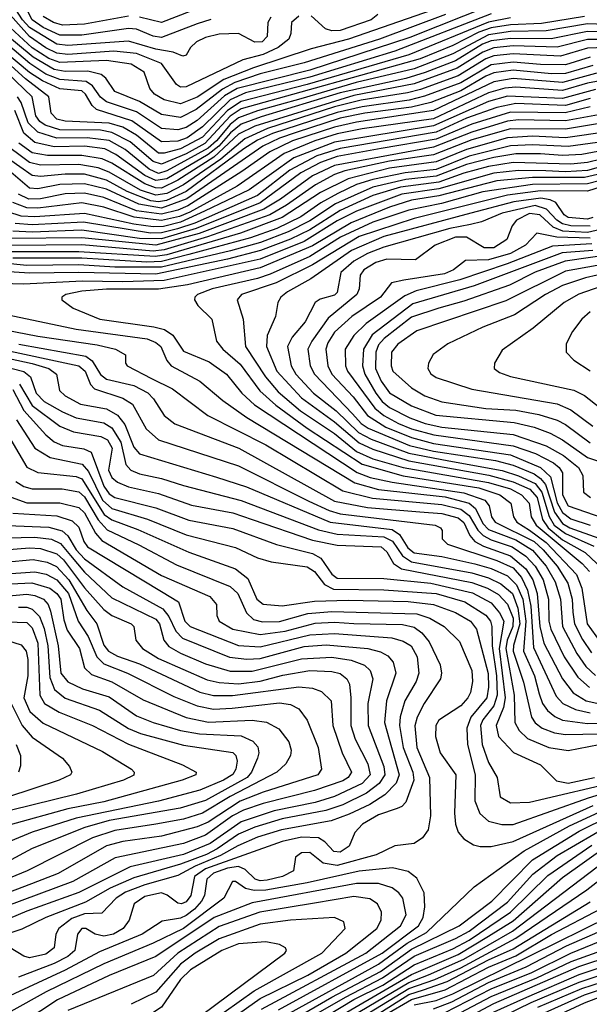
# Model space of a CAD drawing. Extents: x 997028 to 1115134, y 536408 to 618974.
# Tile 164 of 256: x 1028489 to 1030562, y 565209 to 568796. Entities that reach past the tile are written whole.
import ezdxf

# ---------------------------------------------------------------- set-up
doc = ezdxf.new("R2010")
doc.units = 0

msp = doc.modelspace()

# ---------------------------------------------------------------- linework, layer by layer
at = {"layer": '0CON10XD'}
for points in [[(1029185, 568796.3), (1029135, 568780.9), (1029005, 568730.9), (1028975, 568735.9), (1028915, 568761.1), (1028885, 568764.1), (1028715, 568739.2), (1028635, 568739.2), (1028575, 568767.2), (1028535.3, 568795), (1028495.1, 568875.1)], [(1029990.8, 568830.8), (1029685.9, 568725), (1029550.1, 568689.9), (1029339.6, 568620.4), (1029231.9, 568578.1), (1029135, 568514), (1029075, 568489.3), (1029015, 568503.6), (1028979.4, 568525), (1028963.5, 568545), (1028942.4, 568605), (1028895, 568633.3), (1028805, 568647.3), (1028635, 568640), (1028594.9, 568654.9), (1028535, 568693.5), (1028425, 568795.7), (1028275, 568838.8)], [(1030205, 568848.4), (1029909.6, 568730.4), (1029545, 568612.4), (1029280.3, 568545), (1029235, 568518), (1029135, 568428.9), (1029095, 568403.4), (1029065, 568394.4), (1029005, 568399.4), (1028915, 568460.1), (1028805, 568497.1), (1028784, 568514), (1028753.8, 568555), (1028731.2, 568571.2), (1028635, 568578.4), (1028585, 568597.4), (1028526, 568636), (1028445.1, 568705.1)], [(1029403.1, 568805), (1029392.9, 568785), (1029389.6, 568735), (1029372.3, 568715), (1029345, 568713.5), (1029285.7, 568745.7), (1029215, 568743.3), (1029165, 568730.4), (1029132.9, 568715), (1029111.5, 568695), (1029095, 568666.2), (1029083.5, 568663.5), (1029047.7, 568677.7), (1028985, 568688.7), (1028885, 568717.4), (1028665, 568701.5), (1028625, 568706.8), (1028525, 568767.7), (1028499.8, 568795), (1028465, 568850.4)], [(1029165, 568847.6), (1029005, 568785.6), (1028925, 568805.5)], [(1030039.3, 568815), (1029798.9, 568725), (1029525, 568638.4), (1029365, 568598.3), (1029272.5, 568567.5), (1029226.8, 568543.2), (1029131.7, 568468.3), (1029075, 568439.8), (1029005, 568450.1), (1028925, 568497.9), (1028835, 568534), (1028803.1, 568583.1), (1028786.4, 568596.4), (1028737.7, 568607.7), (1028655, 568607.1), (1028615, 568614.9), (1028538.7, 568658.7), (1028425, 568754.3), (1028305, 568786.5), (1028215, 568799.8)], [(1030205, 568816.7), (1029855, 568680.7), (1029545, 568586.2), (1029310.9, 568529.1), (1029255, 568503.8), (1029155, 568405.5), (1029098.3, 568365), (1029065, 568353.6), (1029005, 568350.7), (1028897.6, 568427.6), (1028769.2, 568469.2), (1028753.5, 568483.5), (1028729.4, 568525), (1028715, 568536.1), (1028635, 568544.3), (1028572.8, 568572.8), (1028525, 568603.4), (1028435, 568678.1)], [(1029505, 568808.1), (1029478.2, 568785), (1029476.1, 568745), (1029468.4, 568725), (1029429.6, 568695), (1029375, 568668.9), (1029301, 568649), (1029095, 568550.8), (1029075, 568550.4), (1029059.9, 568559.9), (1029006, 568636), (1028915, 568672.4), (1028831.7, 568681.7), (1028665, 568669.4), (1028625, 568673.8), (1028585, 568692.9), (1028525, 568734.1), (1028445, 568824.7)], [(1030545, 568807.9), (1030387.6, 568782.4), (1030275, 568777.3), (1030205, 568765.9), (1030159.5, 568750.5), (1030065, 568701.5), (1029946.6, 568653.4), (1029295, 568471), (1029255, 568444.6), (1029163.2, 568345), (1029095, 568307.1), (1029005, 568269.5), (1028975, 568278.6), (1028891.2, 568351.2), (1028824.9, 568384.9), (1028783.1, 568393.1), (1028635, 568394.8), (1028582.1, 568412.1), (1028562.6, 568425), (1028548.2, 568445), (1028534.6, 568515), (1028445, 568600.6)], [(1030275, 568803.1), (1030195, 568786.8), (1029905, 568667.8), (1029535, 568559.8), (1029295, 568498), (1029245, 568465.4), (1029155, 568368.3), (1029075, 568325.1), (1029015, 568309.3), (1028995, 568310), (1028915, 568375.3), (1028865, 568404.2), (1028815, 568419.4), (1028655, 568426.2), (1028625, 568433.5), (1028603.8, 568455), (1028595.9, 568515), (1028510.2, 568580.2), (1028445, 568640.1)], [(1028885, 568808.2), (1028725, 568779.4), (1028645, 568775.7), (1028612.6, 568785), (1028575, 568807.2)], [(1031465, 568837.7), (1031287.2, 568772.8), (1031145, 568729.4), (1031033.8, 568676.2), (1030915, 568659.6), (1030845, 568639.6), (1030755, 568610.5), (1030585, 568599.6), (1030465, 568567.5), (1030285, 568581.4), (1030215, 568569.3), (1029994.9, 568464.9), (1029715, 568422.8), (1029635, 568404.7), (1029482.5, 568355), (1029400, 568315), (1029297.8, 568242.2), (1029101.8, 568118.2), (1029065, 568101.9)], [(1029793.1, 568815), (1029768.9, 568795), (1029655, 568756.7), (1029625.1, 568755.1), (1029602.6, 568762.6), (1029549.5, 568809.5)], [(1030655, 568776.8), (1030555, 568781), (1030405.1, 568754.9), (1030275, 568752.4), (1030195, 568740.4), (1030065, 568671.6), (1029925, 568617.2), (1029713.2, 568566.8), (1029512.6, 568507.4), (1029355, 568464.2), (1029285, 568438.4), (1029255, 568414), (1029205.6, 568354.4), (1029175, 568328.1), (1029024.9, 568244.8), (1028995, 568235.8), (1028960.7, 568250.7), (1028872.7, 568322.7), (1028815, 568355.6), (1028735.5, 568365.5), (1028625, 568364.1), (1028555.7, 568385.7), (1028520.5, 568420.5), (1028494.6, 568494.6), (1028481.8, 568515)], [(1030980.6, 568799.4), (1030801.8, 568778.2), (1030665, 568751.1), (1030555, 568752.7), (1030423.7, 568726.3), (1030275, 568727.2), (1030205, 568718.9), (1030173.6, 568706.4), (1030075, 568646.1), (1029965, 568603.3), (1029895, 568581.5), (1029655, 568528.9), (1029367.7, 568442.3), (1029295, 568414.9), (1029256.4, 568383.6)], [(1030685, 568697.5), (1030555, 568691.7), (1030457.2, 568662.8), (1030285, 568671.1), (1030215, 568663.9), (1030185, 568653), (1030085, 568591.1), (1029948.3, 568541.7), (1029901, 568529), (1029732.5, 568502.5), (1029635, 568478.2), (1029390.8, 568399.2), (1029308.1, 568361.9), (1029221.8, 568288.2), (1029085, 568193.6), (1029025, 568162.3), (1028985, 568156.3), (1028929.2, 568175), (1028815, 568240.8), (1028775, 568255.8), (1028705, 568268.1), (1028565, 568265.3), (1028525, 568275.7), (1028419.3, 568355)], [(1030665, 568723.7), (1030555, 568723.8), (1030445, 568695.9), (1030285, 568700.2), (1030215, 568693.5), (1030175, 568677.6), (1030081, 568619), (1029925, 568562.1), (1029705, 568519.7), (1029345, 568408), (1029285, 568378.9), (1029195.3, 568294.7), (1029065, 568210.7), (1029005, 568182.2), (1028983, 568183), (1028945, 568197.5), (1028825, 568273.1), (1028789.3, 568289.3), (1028715, 568301.6), (1028590.7, 568300.7), (1028535, 568311.3), (1028485.9, 568345.9)], [(1030565, 568659.8), (1030475, 568631.1), (1030385, 568632.2), (1030285, 568641.5), (1030205, 568630.9), (1030095, 568566.1), (1029962.5, 568517.5), (1029907.1, 568502.9), (1029735, 568478.4), (1029645, 568458.2), (1029409.4, 568380.6), (1029355, 568356.9), (1029305, 568325.6), (1029095, 568170.1), (1029023, 568137), (1028995, 568131.8), (1028966, 568136), (1028880.2, 568170.2), (1028805, 568211.4), (1028725, 568232.5), (1028655, 568233.1), (1028565, 568224.5), (1028535, 568228.1), (1028445, 568291.4)], [(1030575, 568628.6), (1030475, 568599.5), (1030425, 568598.3), (1030285, 568611.7), (1030215, 568601.7), (1030185, 568590.2), (1030095, 568537.1), (1029985, 568494), (1029915, 568477), (1029745, 568455.1), (1029655, 568436.6), (1029495, 568384.9), (1029435, 568364.5), (1029374, 568335), (1029097.1, 568142.9), (1029005, 568109.5), (1028923.2, 568123.2), (1028805, 568178.1), (1028725, 568198.1), (1028635, 568195.3), (1028555, 568179.5), (1028525, 568182.3), (1028440.5, 568255)], [(1030614.9, 568574.9), (1030555.3, 568564.7), (1030465, 568537.6), (1030295, 568550.4), (1030255, 568546.5), (1030195, 568529.7), (1029995, 568434.9), (1029735, 568398.1), (1029645, 568379.7), (1029563.9, 568353.9), (1029451.2, 568308.8), (1029280.4, 568189.6), (1029108.9, 568095), (1029070.7, 568079.3), (1029005, 568064), (1028905.8, 568075.8), (1028795, 568112.6), (1028715, 568128.1), (1028555, 568109.1), (1028515, 568109.9), (1028465, 568130.3)], [(1030585, 568541.5), (1030465, 568509.3), (1030265, 568517.7), (1030195, 568497.7), (1029995, 568409.1), (1029635, 568349.5), (1029487.1, 568292.9), (1029324.4, 568175.6), (1029162.3, 568097.7), (1029075, 568058.2), (1029012.7, 568042.7), (1028975, 568041.1), (1028905, 568050.5), (1028725, 568090.1), (1028545, 568077.4), (1028495, 568080.6), (1028446.4, 568096.4)], [(1030565, 568508.2), (1030475, 568483.3), (1030295, 568490.2), (1030226.2, 568476.2), (1030115, 568436.8), (1030005, 568386.6), (1029655, 568326.6), (1029570.7, 568299.3), (1029472.5, 568247.5), (1029354.5, 568155), (1029126.2, 568055), (1029064.1, 568034.1), (1029005, 568019.1), (1028965, 568018.7), (1028721.9, 568058.1), (1028535, 568048.9), (1028473.3, 568053.3)], [(1030635, 568456.6), (1030475, 568427.9), (1030305, 568430.9), (1030265, 568426.1), (1030135, 568386.5), (1029995, 568331.9), (1029635, 568264.9), (1029555, 568227.5), (1029438.4, 568141.6), (1029377.9, 568105), (1029142.7, 568017.3), (1028985, 567973.8), (1028715, 568001.4), (1028455, 567998.8)], [(1030565, 568478.3), (1030473.7, 568456.3), (1030275, 568458.4), (1030135, 568415.7), (1030005, 568361), (1029805, 568326.5), (1029645, 568296.9), (1029584.1, 568275), (1029512.5, 568237.5), (1029365, 568129), (1029131.3, 568035), (1029005, 567997.3), (1028925, 567999), (1028715, 568029.3), (1028535, 568021.9), (1028465, 568025.2)], [(1029256.4, 568383.6), (1029214, 568335), (1029175.3, 568305), (1029025, 568216.6), (1028985, 568209.7), (1028945, 568227.6), (1028838.9, 568305), (1028798.8, 568325), (1028725, 568334.8), (1028615, 568332.6), (1028545, 568348.9), (1028505, 568382.6), (1028471.8, 568465)], [(1030635, 568424.2), (1030475, 568397.1), (1030275, 568397.8), (1030135, 568357.7), (1029995, 568303.9), (1029835, 568280.2), (1029672.9, 568245), (1029635, 568232.2), (1029565.4, 568194.6), (1029460.1, 568119.9), (1029400, 568085), (1029173, 568005), (1029015, 567957.3), (1028975, 567952.8), (1028715, 567975.2), (1028455, 567973.5)], [(1030635, 568389), (1030475, 568365.4), (1030355, 568371.4), (1030264.9, 568365.1), (1030115, 568323.3), (1030005, 568277.9), (1029835, 568254.3), (1029684.3, 568215.7), (1029583.8, 568166.2), (1029444.2, 568075), (1029292.4, 568017.6), (1029025, 567939.6), (1028982.6, 567932.6), (1028705, 567950.7), (1028455, 567950.3)], [(1030645.8, 568355.8), (1030485, 568333.6), (1030355, 568340.5), (1030275, 568336.5), (1030125, 568299), (1030005, 568250.5), (1029891.8, 568238.2), (1029775, 568213.8), (1029715.2, 568194.8), (1029646.9, 568163.1), (1029585, 568128.8), (1029512.4, 568077.6), (1029425, 568035.5), (1029328.8, 568001.2), (1029105, 567940.3), (1029005, 567914.6), (1028952, 567912), (1028715, 567926.5), (1028465, 567927.5)], [(1030645, 568325.9), (1030535, 568304.6), (1030465, 568300.8), (1030385, 568307.3), (1030295, 568307.6), (1030215, 568294.2), (1030115, 568268.1), (1030005, 568225.4), (1029895, 568213.8), (1029774.6, 568185.4), (1029638.3, 568125), (1029545, 568062.6), (1029466.7, 568023.3), (1029365.4, 567984.6), (1029256.5, 567953.5), (1029005, 567893.7), (1028835, 567893.9), (1028705, 567902.3), (1028515, 567900.9), (1028263.6, 567926.4)], [(1030655, 568299.8), (1030555, 568275.2), (1030495, 568270), (1030284.7, 568275.4), (1030195, 568261.3), (1030105, 568237), (1030015, 568204.3), (1029874.8, 568185.2), (1029775, 568155.8), (1029655, 568101), (1029545, 568030.2), (1029475, 567996.3), (1029365.1, 567955.1), (1029245, 567923.7), (1028985, 567868.5), (1028705, 567875.2), (1028525, 567871.9), (1028245, 567890.2)], [(1030645, 568271.9), (1030555, 568246.8), (1030475, 568242), (1030404.3, 568245.7), (1030305, 568246), (1030215, 568236.1), (1030015, 568180.2), (1029880.4, 568159.6), (1029715, 568098.1), (1029645, 568062.7), (1029525, 567988.3), (1029365, 567923.7), (1029015, 567845.3), (1028865, 567841.3), (1028717, 567843), (1028505, 567832.3), (1028255, 567839.4)], [(1030655, 568246.9), (1030545, 568220.4), (1030355, 568220.8), (1030225, 568208.2), (1030015, 568153.9), (1029915, 568137.9), (1029835, 568112.9), (1029695, 568056.2), (1029555, 567972), (1029365, 567891.6), (1029099.5, 567830.5), (1028995, 567814.6), (1028805, 567813.6), (1028715, 567806.5), (1028657.1, 567795), (1028642.5, 567785), (1028642.9, 567775), (1028684.4, 567745), (1028780.5, 567705), (1028977.4, 567677.4), (1029016.9, 567666.9), (1029046.4, 567646.4), (1029085, 567587.7), (1029179.4, 567549.4), (1029241.6, 567505), (1029297.6, 567435), (1029343.2, 567393.2), (1029716.8, 567146.8), (1029765, 567128.6), (1029845, 567110.6), (1030105, 567072.7), (1030182, 567045), (1030197.7, 567025), (1030206.5, 566985), (1030219.8, 566965), (1030361.3, 566895), (1030394.7, 566865), (1030445.1, 566805), (1030483.6, 566743.6), (1030499.2, 566685), (1030502.4, 566637.6), (1030507.7, 566595), (1030537.4, 566537.4), (1030569.5, 566489.5)], [(1030645, 568221.3), (1030555, 568197.3), (1030355, 568195.4), (1030175, 568169), (1030024.3, 568125.7), (1029905, 568101.3), (1029775, 568058.1), (1029656.5, 568003.5), (1029545, 567933.2), (1029400.8, 567869.2), (1029355, 567852.8), (1029190, 567815), (1029136.9, 567795), (1029126.4, 567785), (1029125.4, 567775), (1029137.3, 567755), (1029188.5, 567705), (1029205.9, 567625), (1029228.6, 567595)], [(1030635, 568197), (1030555, 568171), (1030385, 568172.2), (1030265, 568156.8), (1029925, 568071.6), (1029725, 568005.9), (1029555, 567903), (1029423.2, 567836.8), (1029296.4, 567795), (1029281.1, 567775), (1029302.7, 567705), (1029311.5, 567605), (1029383.7, 567495), (1029429.6, 567439.6), (1029511.4, 567371.4), (1029635, 567288), (1029715, 567223.1), (1029775, 567196.6), (1029884.7, 567164.7), (1030195, 567110.2), (1030275, 567086.6), (1030315.8, 567065), (1030342.9, 567035), (1030350.5, 566985), (1030368.2, 566955), (1030536, 566815), (1030562.2, 566785)], [(1029065, 568101.9), (1029005, 568086.8), (1028915, 568099.7), (1028795, 568147.7), (1028725, 568164), (1028655, 568161.1), (1028565, 568142.9), (1028522.4, 568142.4), (1028485, 568160.7)], [(1030575, 568075.7), (1030555, 568069), (1030485, 568075.4), (1030470.8, 568085), (1030440.2, 568130.2), (1030420.1, 568140.1), (1030385.2, 568145.2), (1030288, 568132), (1030131.4, 568091.4), (1029815, 568005.4), (1029697.2, 567955), (1029548.6, 567851.4), (1029464.2, 567805), (1029440, 567785), (1029428.9, 567765), (1029420.4, 567715), (1029390.2, 567645), (1029387.9, 567605), (1029425.4, 567515), (1029515, 567417.8), (1029635, 567330.7), (1029725, 567254), (1029775, 567231.3), (1029905, 567188.5), (1030197, 567137), (1030285, 567112.4), (1030345.9, 567085.9), (1030372.3, 567055), (1030391.4, 566975), (1030412.6, 566945), (1030465, 566901.5), (1030547.1, 566855), (1030610.3, 566795)], [(1030565, 568043.3), (1030495, 568044.4), (1030465, 568051.6), (1030443.9, 568065), (1030406.1, 568106.1), (1030365, 568118.8), (1030245, 568090.4), (1030170.4, 568059.6), (1030129.3, 568049.3), (1030055, 568035.3), (1029815, 567967.5), (1029755, 567943.8), (1029705, 567915.8), (1029657.9, 567875), (1029645, 567801.6), (1029635, 567792.3), (1029582.6, 567777.4), (1029564.8, 567765.2), (1029528.6, 567695), (1029480.8, 567639.2), (1029463.3, 567605), (1029476.9, 567535), (1029494.5, 567505), (1029558.7, 567435), (1029641.4, 567371.4), (1029722.5, 567292.5), (1029768.2, 567268.2), (1029905, 567217.1), (1030051.2, 567188.8), (1030245, 567153.5), (1030304.3, 567134.3), (1030365, 567105.7), (1030389.8, 567075), (1030415.8, 566985.8), (1030434.3, 566955), (1030475, 566923.7), (1030578.5, 566878.5)], [(1030623.2, 568036.8), (1030555, 568020.3), (1030465.8, 568025.8), (1030430.2, 568040.2), (1030382.6, 568085), (1030345, 568089.8), (1030297.3, 568065), (1030281, 568045), (1030261.9, 567995), (1030215, 567964.4), (1030180, 567965), (1030115, 568003.8), (1030075, 568004), (1030001.6, 567975), (1029929.5, 567920.5), (1029825, 567923.6), (1029785, 567911.3), (1029741.4, 567885), (1029728, 567865), (1029725.2, 567815), (1029716.5, 567795), (1029611.6, 567708.4), (1029552, 567625), (1029538.4, 567595)], [(1030565, 568000.2), (1030443.7, 568003.7), (1030371.6, 568018.4), (1030330, 567975), (1030275, 567944.4), (1030195, 567921), (1030111.4, 567918.6), (1030067.6, 567885), (1030035, 567870.4), (1029887.5, 567847.5), (1029842.8, 567837.2), (1029802.7, 567785), (1029697.8, 567715), (1029635, 567657), (1029610.9, 567619.1), (1029603, 567595), (1029610.5, 567535), (1029625.2, 567505), (1029702.3, 567422.3), (1029755, 567353.8), (1029821.4, 567311.4), (1029915, 567273.4), (1029995, 567251.9), (1030275, 567210.7), (1030384.9, 567164.9), (1030420.9, 567130.9), (1030445.7, 567035.7), (1030465, 567000.2), (1030495, 566977.6), (1030564.7, 566954.7)], [(1030571.2, 567978.8), (1030428.7, 567971.3), (1030263.4, 567906.6), (1030091.5, 567848.5), (1029932, 567808), (1029890.7, 567789.3), (1029750.4, 567689.6), (1029705.6, 567645), (1029674, 567595)], [(1030575, 567954.8), (1030463.4, 567946.6), (1030143.2, 567826.8), (1029920.3, 567760.3), (1029772.2, 567647.8), (1029741, 567595), (1029736.4, 567535), (1029745.4, 567505), (1029785, 567435.2), (1029808.3, 567405), (1029835, 567383.4), (1029908.9, 567345), (1029964.5, 567324.5), (1030025, 567311.4), (1030285, 567284.7), (1030405, 567243.4), (1030468, 567208), (1030523.3, 567165), (1030538.1, 567135), (1030540.8, 567075), (1030566.4, 567055)], [(1030835, 567968.4), (1030474.3, 567915.7), (1030365, 567875.7), (1030271.4, 567828.6), (1030105, 567769.9), (1030015, 567745.1), (1029915, 567712.2), (1029815.4, 567634.6), (1029795, 567611.7), (1029785.8, 567585), (1029784.7, 567525), (1029805, 567478.7), (1029835, 567436.9), (1029915, 567388.6), (1030003.6, 567355), (1030288.1, 567328.1), (1030361.8, 567311.8), (1030420, 567290), (1030465.1, 567265.1), (1030555, 567200.6), (1030645, 567170)], [(1030835, 567943.6), (1030475, 567879.6), (1030257.8, 567772.2), (1029935, 567662.1), (1029865, 567613.9), (1029842, 567585), (1029841, 567535), (1029847.7, 567515), (1029915, 567455.2), (1029964, 567425), (1030025, 567403.1), (1030185, 567379.6), (1030295, 567373.7), (1030377.9, 567357.9), (1030445, 567337.2), (1030475, 567321.6), (1030565, 567254.2)], [(1030675, 567884.2), (1030547.9, 567855), (1030465, 567827.5), (1030402.1, 567795), (1030289.3, 567720.7), (1030175, 567676), (1030047.8, 567615), (1029993.6, 567576.4), (1029977.1, 567545), (1029974, 567525), (1029985.6, 567505.6), (1030005, 567491.9), (1030135, 567450.4), (1030445, 567395.8), (1030495, 567374.5), (1030575, 567314.5)], [(1030739.3, 567870.7), (1030524.2, 567795.8), (1030471.2, 567765), (1030357.7, 567672.3), (1030245, 567591.4), (1030216.9, 567545), (1030215.6, 567525), (1030235, 567510.9), (1030275.8, 567495.8), (1030506, 567446), (1030545, 567426.8), (1030601.7, 567381.7)], [(1030565, 567731.9), (1030535.4, 567705), (1030500.4, 567659.6), (1030478.2, 567615), (1030478.1, 567585), (1030505.4, 567555.4), (1030565, 567517.1)], [(1028185, 567714.5), (1028555, 567643.5), (1028771.5, 567611.5), (1028838, 567595), (1028873.8, 567575), (1028873.8, 567545), (1028880, 567535), (1028969, 567489), (1029045, 567451), (1029173.4, 567353.4), (1029385, 567247.6), (1029665, 567079.6), (1029772.8, 567052.8), (1030025, 567029.1), (1030095, 567012.9), (1030125, 566989.6), (1030156.3, 566936.3), (1030176.4, 566916.4), (1030205, 566900.8), (1030281.6, 566875), (1030331, 566841), (1030365.1, 566805), (1030393.7, 566755), (1030413.9, 566685), (1030415.3, 566605), (1030422.7, 566575), (1030470.8, 566475), (1030520.4, 566400.4), (1030562.8, 566362.8)], [(1028425, 567725.6), (1028695, 567668.9), (1028952.7, 567632.7), (1028985, 567620.2), (1029003.1, 567605), (1029025, 567554.5), (1029040.4, 567535), (1029145, 567479.5), (1029228.3, 567408.3), (1029316.1, 567346.1), (1029708.6, 567108.6), (1029794.9, 567084.9), (1030037.2, 567057.2), (1030124.8, 567034.8), (1030147.7, 567015), (1030175, 566960.3), (1030195, 566938.7), (1030295, 566900.4), (1030355, 566863), (1030405.1, 566805), (1030437.9, 566747.9), (1030456.8, 566685), (1030464.7, 566585), (1030516.4, 566486.4), (1030549.6, 566439.6), (1030585, 566407.3)], [(1028104, 567664), (1028704.3, 567534.3), (1028727.4, 567515), (1028746.9, 567466.9), (1028761, 567451), (1028865, 567417.2), (1028899.7, 567395), (1028950, 567305), (1028995, 567265.7), (1029285, 567170.5), (1029542.1, 567042.1), (1029615, 567007.4), (1029655, 566996.1), (1030001.4, 566955), (1030020.6, 566945), (1030026.9, 566935), (1030026.9, 566905), (1030045.5, 566885), (1030225, 566825.8), (1030285, 566798.4), (1030315, 566764.3), (1030337.6, 566717.6), (1030349.9, 566659.9), (1030359.2, 566509.2), (1030441.4, 566331.4), (1030465.7, 566305), (1030512.3, 566282.3), (1030565, 566270.2)], [(1028115, 567634.1), (1028535, 567543.2), (1028595.8, 567525), (1028622.9, 567505), (1028634.1, 567445), (1028655.4, 567425), (1028710.4, 567395), (1028805, 567378.3), (1028845.3, 567355.3), (1028871.6, 567321.6), (1028905, 567238.8), (1028925, 567214), (1029205, 567129.2), (1029315, 567094.2), (1029618.7, 566965), (1029845, 566938.2), (1029871, 566921), (1029901.7, 566871.7), (1029925, 566853.8), (1030025, 566840.2), (1030145, 566814), (1030205, 566797.1), (1030265, 566769.7), (1030297.2, 566737.2), (1030320.1, 566685), (1030331.1, 566605), (1030322.3, 566495), (1030362.1, 566405), (1030379.6, 566339.6), (1030392.3, 566305), (1030409.8, 566279.8), (1030437.1, 566257.1), (1030464.3, 566244.3), (1030555, 566231.4)], [(1028486.4, 567613.6), (1028729.7, 567569.7), (1028752.9, 567552.9), (1028783.8, 567503.8), (1028805, 567485.7), (1028905, 567462.8), (1028955.9, 567435.9), (1028976.5, 567415), (1029014.5, 567354.5), (1029053.7, 567323.7), (1029287.3, 567235), (1029635, 567042.4), (1029755, 567019), (1029945, 567003.4), (1030025, 566996.6), (1030085, 566981.6), (1030105, 566964.2), (1030127, 566917), (1030145.2, 566895), (1030177.5, 566877.5), (1030275, 566842.5), (1030331.6, 566795), (1030356, 566755), (1030372, 566705), (1030382.1, 566585), (1030396.9, 566525), (1030464.6, 566394.6), (1030503.6, 566343.6), (1030550.6, 566315), (1030610.9, 566300.9)], [(1029228.6, 567595), (1029291.3, 567541.3), (1029363.5, 567443.5), (1029421.2, 567391.2), (1029535, 567307.8), (1029735, 567176.3), (1029884.4, 567134.4), (1030159.9, 567089.9), (1030236.6, 567065), (1030277.1, 567035), (1030286.6, 566985), (1030298.8, 566965), (1030345, 566936.4), (1030405, 566891.1), (1030515.6, 566775), (1030534.5, 566724.5), (1030554.1, 566595), (1030617.5, 566507.5)], [(1029538.4, 567595), (1029546.9, 567535), (1029562.3, 567505), (1029700.3, 567359.7), (1029731.5, 567325), (1029757.4, 567307.4), (1029908.4, 567245), (1029995, 567223.9), (1030220.4, 567190.4), (1030285, 567173.4), (1030361, 567141), (1030385, 567124.3), (1030402.5, 567102.5), (1030435, 567001.4), (1030465, 566960.3), (1030491.5, 566945), (1030596.8, 566906.8)], [(1029674, 567595), (1029674.5, 567535), (1029681.9, 567515), (1029781.1, 567381.1), (1029813.9, 567353.9), (1029868, 567325), (1029915.2, 567305), (1029996.9, 567283.1), (1030285, 567243.4), (1030365.8, 567215.8), (1030431.5, 567181.5), (1030452.8, 567165), (1030464.3, 567145), (1030464.2, 567065), (1030485, 567024.7), (1030610.8, 566980.8)], [(1028281.6, 567571.6), (1028504.4, 567514.4), (1028528.5, 567495), (1028548.8, 567435), (1028578.7, 567405), (1028645, 567366.7), (1028695, 567345.9), (1028795, 567327), (1028825, 567308.5), (1028857, 567257), (1028875.4, 567175.4), (1028894.1, 567155), (1028925, 567141.7), (1029005, 567124.6), (1029085, 567098.7), (1029295, 567043.8), (1029576.9, 566936.9), (1029645, 566922.2), (1029815, 566912), (1029845.8, 566895.8), (1029882.9, 566842.9), (1029915, 566820.5), (1030135, 566780.8), (1030195, 566763), (1030240.5, 566740.5), (1030282.1, 566705), (1030302.2, 566652.2), (1030309.6, 566595), (1030286, 566516), (1030284.9, 566495), (1030322.1, 566382.1), (1030351.4, 566255), (1030364.5, 566234.5), (1030390.3, 566215), (1030435, 566197.8), (1030475, 566191.8), (1030665, 566195.9)], [(1028465, 567448.3), (1028505, 567372.4), (1028585, 567283.5), (1028615, 567258.1), (1028645, 567244.6), (1028722.8, 567232.8), (1028749.8, 567219.8), (1028795, 567095.9), (1028815, 567068.9), (1028835, 567055.7), (1028985, 567017.8), (1029105, 566972.9), (1029265, 566941.8), (1029424.2, 566884.2), (1029555, 566850.7), (1029585, 566834.1), (1029625, 566775.6), (1029645, 566761.6), (1029815, 566760), (1029985, 566742.9), (1030137.5, 566707.5), (1030205, 566671.5), (1030235.1, 566635.1), (1030250.8, 566605), (1030234, 566505), (1030255.7, 566325), (1030249.5, 566290.5), (1030222.8, 566225), (1030231.9, 566185), (1030286, 566126), (1030385, 566081.6), (1030442.7, 566022.7), (1030485, 566014.5)], [(1028488.1, 567468.1), (1028535, 567389.8), (1028635, 567314.8), (1028685, 567294), (1028785, 567277.7), (1028809.2, 567265), (1028825.3, 567235), (1028813, 567155), (1028825, 567128.6), (1028845, 567110.5), (1028885, 567094.3), (1028995, 567069.4), (1029115, 567027.5), (1029265, 566999.5), (1029335.4, 566975), (1029555, 566899.3), (1029645, 566882.1), (1029804.8, 566875.2), (1029825, 566856.9), (1029850, 566815), (1029879.2, 566795), (1030135, 566745.6), (1030192.2, 566725), (1030231.5, 566701.5), (1030265, 566667), (1030285.6, 566615), (1030284.1, 566585), (1030263, 566535), (1030257.9, 566505), (1030288.6, 566335), (1030291, 566235), (1030306.5, 566206.5), (1030337.4, 566177.4), (1030415, 566144.8), (1030485, 566133.8), (1030635, 566162.5)], [(1028478, 567338), (1028544.4, 567234.4), (1028600.4, 567200.4), (1028717, 567177.1), (1028739.7, 567149.7), (1028791.2, 567045), (1028825, 567015.3), (1028955, 566976.6), (1029095, 566919.1), (1029275, 566872.6), (1029355, 566835.2), (1029405, 566820.7), (1029535, 566803.1), (1029561.6, 566785), (1029598, 566738), (1029631.7, 566721.7), (1029815, 566719), (1030005, 566705.6), (1030109.7, 566675), (1030185, 566626.1), (1030202.3, 566605), (1030208, 566585), (1030208.3, 566515), (1030224.8, 566405), (1030226.5, 566335), (1030215, 566296.5), (1030174.9, 566245), (1030166.6, 566225), (1030172.2, 566155), (1030195, 566089.6), (1030226.5, 566035), (1030237.5, 565965), (1030275, 565942.4)], [(1028457.7, 567265), (1028515.1, 567165.1), (1028555.7, 567145.7), (1028695, 567131.4), (1028715, 567123.3), (1028796.4, 566993.6), (1028825, 566973.6), (1028919, 566939), (1029105, 566856.2), (1029275, 566794.8), (1029320, 566760), (1029352.2, 566685), (1029375, 566666.4), (1029445, 566660.5), (1029562.3, 566677.7), (1029685, 566681.3), (1029903.5, 566676.5), (1029995.5, 566665.5), (1030075, 566635.7), (1030129.8, 566605), (1030151.9, 566575), (1030194, 566414), (1030195.6, 566364.4), (1030189.4, 566325), (1030131.4, 566255), (1030117, 566215), (1030119.3, 566155), (1030147.1, 566045), (1030145, 565950), (1030163.7, 565903.7), (1030195, 565876.2), (1030243.8, 565863.8), (1030285, 565863.9), (1030559, 565961), (1030915, 566069.2)], [(1028475, 567113.7), (1028505, 567095.5), (1028535, 567086.3), (1028643.8, 567086.2), (1028705, 567075.7), (1028725, 567057.7), (1028775, 566973.8), (1028807.4, 566937.4), (1028923.1, 566883.1), (1029059.4, 566809.4), (1029255, 566731.1), (1029283.7, 566705), (1029314.9, 566634.9), (1029340.6, 566610.6), (1029372.7, 566602.7), (1029435, 566603.8), (1029537.7, 566632.3), (1029625, 566639.6), (1029935, 566631.4), (1029981.6, 566615), (1030033.8, 566585), (1030090.2, 566530.2), (1030134.8, 566425), (1030137.6, 566385), (1030129.3, 566345), (1030120.5, 566325), (1030095, 566296.8), (1030015, 566244.5), (1030004.2, 566225), (1030002.1, 566185), (1030020, 566125), (1030076.8, 566045), (1030071.1, 565905), (1030074.8, 565864.8), (1030085, 565835.6), (1030105, 565811.5), (1030140.2, 565790.2), (1030165, 565783.6)], [(1028445, 567061), (1028515, 567036.3), (1028635, 567035.4), (1028705, 567018.7), (1028725, 566999.4), (1028764.9, 566924.9), (1028788.4, 566898.4), (1029005, 566770.6), (1029180.7, 566695), (1029205.3, 566665), (1029206.7, 566625), (1029214.7, 566605), (1029264.7, 566575.3), (1029365, 566555.6), (1029455, 566568.6), (1029565, 566597.3), (1029635, 566600.9), (1029705, 566595.9), (1029882.4, 566592.4), (1029925, 566583.4), (1029952.7, 566562.7), (1029979.8, 566529.8), (1030019.4, 566445), (1030024.7, 566415), (1030020.7, 566395), (1029961, 566305), (1029935.4, 566254.6), (1029927.1, 566222.9), (1029934.5, 566145), (1029980.4, 566035), (1029984, 565895), (1029975.7, 565845), (1029955.2, 565814.8), (1029925, 565795.2), (1029854.1, 565785.9), (1029786.7, 565753.3), (1029645, 565714.9), (1029593.5, 565723.5), (1029545, 565762.1), (1029515, 565760.6), (1029493.5, 565745), (1029485.6, 565695), (1029445.5, 565675), (1029389.3, 565660.7), (1029365, 565658.8), (1029345.7, 565665), (1029309.7, 565699.7), (1029285, 565710.8), (1029245.8, 565705), (1029195, 565686.1), (1029170.6, 565665), (1029162.2, 565605), (1029151.5, 565585), (1029125.4, 565555), (1029095, 565532.4), (1029075, 565522.8), (1029008.4, 565511.6), (1028935.3, 565465), (1028780.2, 565399.8), (1028655, 565333.1), (1028421.9, 565225)], [(1028465, 566998), (1028625, 566988.8), (1028680.5, 566970.5), (1028705, 566947.6), (1028722.2, 566895), (1028735.6, 566875), (1029005, 566712.3), (1029067.4, 566675), (1029090.4, 566605), (1029109.5, 566585), (1029285, 566515.9), (1029365, 566511.6), (1029545, 566555.1), (1029635, 566560.2), (1029844, 566544), (1029885, 566532.4), (1029913.6, 566515), (1029936.2, 566475), (1029942, 566415), (1029932.4, 566385), (1029890.3, 566315), (1029873.7, 566256.3), (1029871.3, 566225), (1029884.2, 566145), (1029920.1, 566055), (1029923.7, 566025), (1029894.8, 565945.2), (1029880.5, 565929.5), (1029862.4, 565922.4), (1029795, 565899.1), (1029737.2, 565865), (1029708.9, 565835), (1029688.5, 565785), (1029655, 565762.6), (1029631.9, 565765), (1029600.3, 565800.3), (1029577.1, 565815), (1029515, 565817.5), (1029445, 565802.1), (1029165, 565702.6), (1029124.9, 565675), (1029112.3, 565605), (1029095, 565581.9), (1029078, 565575), (1029065, 565577.2), (1029026.3, 565606.3), (1029005, 565614.9), (1028945, 565602.2), (1028906.2, 565575), (1028888.3, 565515), (1028866.1, 565485), (1028831.3, 565465), (1028795, 565457), (1028764.3, 565464.3), (1028730.6, 565485), (1028715, 565485.2), (1028699.8, 565465), (1028690, 565405), (1028665, 565382.7), (1028615, 565357.9), (1028485, 565308.3)], [(1028445, 566953.1), (1028595, 566947.2), (1028644.2, 566934.2), (1028665.1, 566915.1), (1028695.1, 566865), (1028725, 566831.2), (1028865, 566730.2), (1029010, 566650), (1029032.2, 566622.2), (1029057.7, 566567.7), (1029082.2, 566542.2), (1029253.4, 566473.4), (1029315.8, 566465.8), (1029365, 566468.1), (1029525, 566511.8), (1029605, 566519), (1029755.8, 566505), (1029802.8, 566492.8), (1029828.5, 566478.5), (1029847.9, 566455), (1029858, 566415), (1029823.8, 566315), (1029816.3, 566235), (1029870.1, 566045), (1029859.7, 566015), (1029817.7, 565972.3), (1029763.3, 565936.7), (1029688.8, 565901.2), (1029622.7, 565877.3), (1029441.8, 565845), (1029355, 565817.3), (1029283.4, 565786.6), (1029219.5, 565750.5), (1029127.7, 565712.3), (1029065, 565678.3), (1028945, 565644.5), (1028875, 565617), (1028840.4, 565595), (1028788.5, 565541.5), (1028725, 565538.4), (1028678.8, 565521.2), (1028631.4, 565485), (1028621.2, 565465), (1028614.7, 565415), (1028585, 565391), (1028525, 565378.3), (1028503.9, 565383.9), (1028455, 565414.8)], [(1028445, 566908.4), (1028545, 566910.8), (1028605, 566903.8), (1028637.8, 566887.8), (1028674, 566844), (1028725, 566782.8), (1028825, 566689.3), (1028985, 566612.1), (1028998.4, 566595), (1029014, 566535), (1029032.5, 566512.5), (1029075, 566487.6), (1029165, 566449.7), (1029255, 566422.7), (1029335, 566422), (1029515, 566466.9), (1029625, 566473.9), (1029695, 566463.2), (1029744.1, 566444.1), (1029764.9, 566424.9), (1029774.4, 566395), (1029756.1, 566305), (1029757.6, 566225), (1029815, 566075.4), (1029818.2, 566045), (1029797, 566013), (1029751.4, 565978.6), (1029664.9, 565935.1), (1029602.9, 565915), (1029444.1, 565884.1), (1029345, 565853.9), (1029285, 565828.4), (1029208.4, 565775), (1029168.8, 565755), (1029075, 565719.3), (1028905, 565670.1), (1028818.5, 565631.5), (1028728.4, 565581.6), (1028584, 565525), (1028497.1, 565482.9), (1028384.7, 565445.3)], [(1028435, 566864.7), (1028525, 566872.2), (1028565, 566869.7), (1028625, 566849.6), (1028648.5, 566828.5), (1028725, 566726.6), (1028795, 566646.6), (1028825, 566625.8), (1028895, 566595.2), (1028904.6, 566585), (1028912, 566535), (1028935.8, 566505), (1028995, 566468.2), (1029171.5, 566391.5), (1029215, 566380.8), (1029285, 566376.2), (1029365, 566385.5), (1029447.5, 566407.5), (1029545, 566424.4), (1029625, 566421.5), (1029655, 566414), (1029679.4, 566395), (1029689, 566375), (1029694.8, 566325), (1029694.2, 566225), (1029710.5, 566175), (1029756.3, 566085), (1029764.6, 566045), (1029735, 566013.4), (1029635, 565965.8), (1029565, 565944.5), (1029415, 565913.2), (1029295, 565873.5), (1029182.8, 565795), (1029085.1, 565755.1), (1028890.8, 565709.2), (1028705, 565616.6), (1028515, 565548), (1028325, 565468.4)], [(1028435, 566819.7), (1028538.9, 566828.9), (1028589.5, 566819.5), (1028623.4, 566803.4), (1028668.8, 566755), (1028733.6, 566643.6), (1028770.3, 566595), (1028795, 566517.8), (1028812.1, 566495), (1028845, 566476.8), (1028925, 566449.6), (1029145, 566346.6), (1029195, 566333.9), (1029263.3, 566333.3), (1029505, 566365.7), (1029555, 566361.1), (1029588, 566348), (1029622.4, 566315), (1029628.3, 566225), (1029663.3, 566125), (1029696.6, 566055), (1029684.7, 566035), (1029665, 566023.4), (1029562.7, 565987.3), (1029375, 565940), (1029304.1, 565915.9), (1029264, 565896), (1029165, 565825.1), (1029085, 565794.3), (1028837.3, 565742.7), (1028683.3, 565656.7), (1028435, 565564.6)], [(1028425, 566776.2), (1028545, 566784.7), (1028585.9, 566775.9), (1028625, 566755.3), (1028666.4, 566705), (1028702.2, 566605), (1028738.6, 566548.6), (1028770.3, 566475), (1028795, 566449.5), (1028881.6, 566415), (1029050.5, 566330.5), (1029135, 566295.9), (1029195, 566284.1), (1029262.6, 566287.4), (1029435, 566307), (1029475, 566300.8), (1029504.8, 566284.8), (1029535, 566244.4), (1029575.6, 566145), (1029587.2, 566065), (1029574.6, 566045), (1029375, 565982), (1029291.5, 565948.5), (1029175, 565872.8), (1029135, 565855.3), (1029005, 565821.5), (1028865, 565801.7), (1028805, 565786.1), (1028628.8, 565685), (1028531.8, 565648.3), (1028375, 565588.8)], [(1028355.3, 566735.3), (1028534.1, 566744.1), (1028599, 566725), (1028625, 566705.7), (1028639.5, 566685), (1028649.8, 566609.8), (1028662, 566572), (1028706.6, 566505), (1028724.8, 566435), (1028750.4, 566410.4), (1028825, 566383.7), (1028938.7, 566318.7), (1029095, 566253.2), (1029177, 566237), (1029335, 566244.2), (1029387.2, 566237.2), (1029432, 566212), (1029468.6, 566165), (1029477.5, 566135), (1029475.2, 566114.8), (1029457.3, 566085), (1029425.4, 566055), (1029255, 565966), (1029155, 565904.7), (1029085, 565883.4), (1028985, 565864.9), (1028835, 565842.1), (1028754.1, 565815), (1028516.8, 565695), (1028365, 565632.9)], [(1028358.3, 566688.3), (1028515, 566702.7), (1028545, 566698.5), (1028575.7, 566685), (1028593.6, 566665), (1028601.5, 566641.5), (1028628.8, 566515), (1028638.7, 566415), (1028665, 566383.5), (1028718.5, 566358.5), (1028815, 566329.4), (1028915, 566259.5), (1028975.3, 566235.3), (1029075, 566206.7), (1029143.9, 566193.9), (1029295, 566187.5), (1029338, 566168), (1029356.3, 566146.3), (1029359.5, 566125), (1029354.4, 566105), (1029332.9, 566055), (1029316.9, 566035), (1029165, 565951.1), (1029073.2, 565923.2), (1028815, 565878.1), (1028726.8, 565853.2), (1028535, 565776.1), (1028365, 565684.9)], [(1028485.4, 566655.4), (1028515, 566655.4), (1028535, 566648.4), (1028561.6, 566621.6), (1028577.9, 566577.9), (1028591.3, 566515), (1028598.9, 566398.9), (1028615.7, 566355.7), (1028655, 566324.2), (1028779.9, 566280.1), (1028885, 566213.7), (1028928.8, 566195), (1029085, 566153.5), (1029265, 566125.8), (1029276.4, 566115), (1029280.2, 566095), (1029276.3, 566065), (1029265, 566046.3), (1029230.9, 566025), (1029145, 565989.4), (1028995, 565949), (1028695, 565887.1), (1028534.3, 565835.7), (1028456.2, 565803.8)], [(1028445, 566602.6), (1028515, 566599.7), (1028535, 566579.8), (1028556, 566525), (1028562.6, 566335), (1028579.5, 566305), (1028632.6, 566272.6), (1028754.6, 566224.6), (1028885, 566156.9), (1029081.9, 566081.9), (1029131.4, 566055), (1029130, 566045), (1029081.1, 566025), (1028795, 565947), (1028665, 565920.5), (1028455, 565862.4)], [(1028445, 566534.4), (1028495, 566518.8), (1028512.4, 566495), (1028518.8, 566465), (1028519.3, 566405), (1028504.6, 566325), (1028525.9, 566275.9), (1028575, 566233.7), (1028790.4, 566130.4), (1028896.7, 566065), (1028905.6, 566055), (1028905, 566043.6), (1028866.7, 566025), (1028696.7, 565975), (1028455, 565914.4)], [(1028453.4, 566315), (1028497.9, 566225), (1028535, 566181.9), (1028645.5, 566105), (1028670.5, 566075), (1028678.9, 566055), (1028674.4, 566045), (1028633.3, 566025), (1028445, 565963.7)], [(1030555, 566231.4), (1030685, 566234.9)], [(1028477, 566155), (1028491.9, 566115), (1028492.4, 566077.6), (1028484.6, 566055)], [(1030275, 565942.4), (1030345, 565944.8), (1030684.9, 566024.9)], [(1030485, 566014.5), (1030580.9, 566035)], [(1030165, 565783.6), (1030205, 565783.9), (1030285, 565801.5), (1030576.5, 565933.5)], [(1029446.8, 565163.2), (1029795, 565354.6), (1029898.8, 565431.2), (1029969.3, 565470.7), (1030143, 565637), (1030325, 565768.4), (1030490.4, 565859.6), (1030614.3, 565915.7)], [(1029397.4, 565102.6), (1029625.6, 565235), (1029801.7, 565328.3), (1029915, 565410.3), (1030088.3, 565495), (1030206.9, 565585), (1030354.8, 565735.2), (1030525, 565839.2), (1030635.9, 565894.1)], [(1029407.6, 565082.4), (1029674.5, 565235.5), (1029810, 565305), (1029925, 565384.9), (1030075, 565448.5), (1030125, 565475.7), (1030265, 565581.6), (1030356.5, 565683.5), (1030445, 565751), (1030645, 565867.7)], [(1029554.4, 565135), (1029705, 565226.1), (1029810.9, 565279.1), (1029925, 565353), (1030065, 565410.6), (1030125, 565442.9), (1030274.9, 565545.1), (1030411.3, 565678.7), (1030571.1, 565788.9)], [(1029583.9, 565125), (1029915, 565317.2), (1030085, 565390.1), (1030195, 565456.8), (1030285, 565513.3), (1030465, 565670.3), (1030624.7, 565785.3)], [(1029431.4, 565188.6), (1029808.6, 565395), (1029941, 565495), (1029958, 565525), (1029963.8, 565563.8), (1029961.2, 565615), (1029935, 565668.5), (1029902.7, 565692.7), (1029846, 565706), (1029725, 565694.1), (1029535, 565651), (1029385, 565624.6), (1029343, 565623), (1029310.9, 565630.9), (1029275, 565656.2), (1029264.2, 565655.8), (1029232.1, 565595), (1029085, 565485.3), (1028975, 565431.6), (1028795, 565356.9), (1028586.1, 565253.9), (1028457.5, 565182.5)], [(1029607.9, 565112.1), (1029905, 565288.1), (1029976.9, 565316.9), (1030105, 565373.1), (1030282.8, 565475), (1030590.5, 565709.5)], [(1029635, 565100.8), (1029905, 565266), (1030000.6, 565299.4), (1030095, 565341.9), (1030295, 565449.4), (1030553.5, 565626.5), (1030635, 565690.9)], [(1029369.3, 565190.7), (1029749.5, 565395), (1029875, 565494.8), (1029895.2, 565535), (1029883.9, 565595), (1029869.3, 565615), (1029845, 565632.9), (1029795, 565649.1), (1029715, 565649.1), (1029335, 565578.7), (1029197.1, 565525), (1028985, 565382.7), (1028815, 565313.4), (1028627.4, 565225), (1028505.1, 565144.9)], [(1029156.8, 565083.2), (1029365, 565229.5), (1029538.3, 565315), (1029676.7, 565395), (1029788.4, 565485), (1029804.7, 565515), (1029806.4, 565545), (1029791.8, 565575), (1029763.5, 565593.5), (1029705, 565602), (1029562.2, 565577.8), (1029363.8, 565545), (1029215, 565492.3), (1029065, 565395.6), (1028975.7, 565314.3), (1028665, 565186.4)], [(1029645, 565079.7), (1029905, 565244.2), (1029958.2, 565261.8), (1030045, 565291.7), (1030195, 565371.5), (1030285, 565411.3), (1030565, 565582.2)], [(1029819.4, 565170.6), (1029915, 565226.8), (1030037.9, 565262.1), (1030195, 565343.7), (1030294.3, 565385.7), (1030425, 565463.5), (1030605, 565558.5)], [(1029178.3, 565141.7), (1029342, 565258), (1029589.3, 565395), (1029673.8, 565485), (1029669.2, 565509.2), (1029635, 565525.2), (1029475, 565514.9), (1029365, 565500.7), (1029215, 565447.6), (1029127.5, 565395), (1029075.1, 565355), (1028985, 565253.1), (1028895, 565208.9)], [(1029925, 565206.8), (1030005, 565223.3), (1030065, 565247), (1030635, 565529.3)], [(1029995, 565192.5), (1030062.2, 565217.8), (1030195, 565288), (1030332.3, 565345), (1030478.6, 565421.4), (1030668.4, 565505)], [(1030035, 565177.3), (1030205, 565264.9), (1030352.9, 565325), (1030495, 565395.6), (1030675, 565469)], [(1028885, 564972), (1029085, 565107), (1029151.2, 565168.8), (1029453.6, 565395), (1029460, 565405), (1029456.9, 565415), (1029435, 565427.2), (1029385, 565436.9), (1029285, 565428.9), (1029224.7, 565405), (1029111.2, 565335), (1029075, 565299.8), (1029005, 565199), (1028879.5, 565115), (1028796, 565045), (1028802, 565025), (1028834.3, 564995), (1028862.5, 564975), (1028885, 564972)], [(1030025, 565142.9), (1030205, 565236.8), (1030371.1, 565305), (1030495.5, 565365), (1030634.8, 565415)], [(1030025, 565111.2), (1030215, 565211.9), (1030523.4, 565346.6), (1030645, 565387)], [(1030205, 565176.3), (1030334.7, 565235.3), (1030525, 565318.1), (1030645, 565358.2)], [(1030206.7, 565145), (1030350.9, 565215), (1030525, 565290.1), (1030645, 565329.4)], [(1030375, 565198.1), (1030535, 565266.7), (1030647.4, 565302.6)], [(1030340.6, 565119.4), (1030545, 565214.9), (1030719, 565281)], [(1030352.6, 565157.4), (1030545, 565243.1), (1030665, 565283.2)]]:
    msp.add_lwpolyline(points, dxfattribs=at)

doc.saveas('drawing.dxf')
